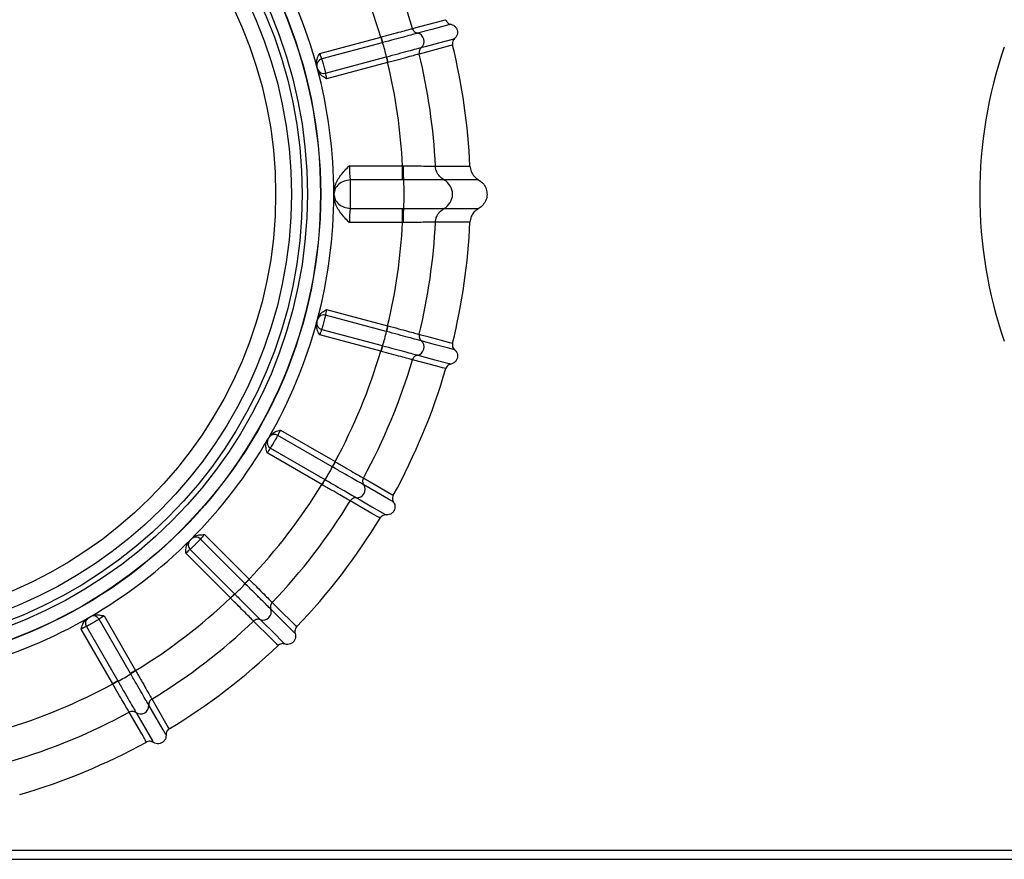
# Model space of a CAD drawing. Extents: x 5 to 297, y -3 to 205.
# Tile 22 of 31: x 98.09 to 102.37, y 177.54 to 181.19. Entities that reach past the tile are written whole.
import ezdxf

# ---------------------------------------------------------------- set-up
doc = ezdxf.new("R2010")
doc.units = 0
doc.layers.get('0').update_dxf_attribs({"linetype": 'CONTINUOUS'})

msp = doc.modelspace()

# ---------------------------------------------------------------- linework, layer by layer
at = {"color": 7, "linetype": 'CONTINUOUS'}
for p, q in [((99.3959, 181.0452), (99.6612, 181.1162)), ((99.6612, 181.1162), (99.6624, 181.1166)), ((99.6612, 181.1162), (99.6678, 181.0915)), ((99.6678, 181.0915), (99.4042, 181.0209)), ((99.6692, 181.0919), (99.6678, 181.0915)), ((99.4207, 180.9591), (99.6843, 181.0297)), ((99.6843, 181.0297), (99.6858, 181.0301)), ((99.6843, 181.0297), (99.691, 181.005)), ((99.3847, 180.9825), (99.3823, 180.9912)), ((99.387, 180.9739), (99.3847, 180.9825)), ((99.691, 181.005), (99.4257, 180.9339)), ((99.5249, 180.5558), (99.7563, 180.5558)), ((99.7563, 180.494), (99.7563, 180.5558)), ((99.7563, 180.5558), (99.7598, 180.5558)), ((99.8993, 180.5541), (99.8993, 180.5541)), ((99.7563, 180.494), (99.5286, 180.494)), ((99.7614, 180.494), (99.7563, 180.494)), ((99.7614, 180.494), (99.7614, 180.494)), ((99.4571, 180.4321), (99.4571, 180.4343)), ((99.4571, 180.4299), (99.4571, 180.4321)), ((99.5286, 180.3703), (99.7563, 180.3703)), ((99.7563, 180.3703), (99.7614, 180.3702)), ((99.7563, 180.3084), (99.7563, 180.3703)), ((99.7614, 180.3702), (99.7614, 180.3702)), ((99.7563, 180.3084), (99.5249, 180.3084)), ((99.7598, 180.3085), (99.7563, 180.3084)), ((99.8993, 180.3101), (99.8993, 180.3101)), ((99.4257, 179.9303), (99.691, 179.8592)), ((99.3823, 179.873), (99.3847, 179.8817)), ((99.3847, 179.8817), (99.387, 179.8904)), ((99.6843, 179.8345), (99.4207, 179.9052)), ((99.4042, 179.8434), (99.6678, 179.7727)), ((99.691, 179.8592), (99.6843, 179.8345)), ((99.6858, 179.8341), (99.6843, 179.8345)), ((99.691, 179.8592), (99.6922, 179.8589)), ((99.6612, 179.748), (99.3959, 179.8191)), ((99.6678, 179.7727), (99.6612, 179.748)), ((99.6678, 179.7727), (99.6692, 179.7723)), ((99.2245, 179.4051), (99.4623, 179.2678)), ((99.1677, 179.361), (99.1722, 179.3688)), ((99.1722, 179.3688), (99.1767, 179.3766)), ((99.4495, 179.2457), (99.2131, 179.3821)), ((99.1811, 179.3267), (99.4175, 179.1903)), ((99.4047, 179.1681), (99.1669, 179.3054)), ((99.4623, 179.2678), (99.4495, 179.2457)), ((99.4623, 179.2678), (99.4634, 179.2672)), ((99.4508, 179.2449), (99.4495, 179.2457)), ((99.4175, 179.1903), (99.4047, 179.1681)), ((99.4175, 179.1903), (99.4188, 179.1895)), ((98.8279, 178.922), (98.8342, 178.9284)), ((98.8342, 178.9284), (98.8406, 178.9347)), ((99.0702, 178.7377), (98.8772, 178.9307)), ((98.8941, 178.9499), (99.0883, 178.7558)), ((98.832, 178.8854), (99.0249, 178.6924)), ((99.0069, 178.6743), (98.8127, 178.8685)), ((99.0883, 178.7558), (99.0702, 178.7377)), ((99.0883, 178.7558), (99.0892, 178.7548)), ((99.0713, 178.7366), (99.0702, 178.7377)), ((99.0249, 178.6924), (99.0069, 178.6743)), ((99.0249, 178.6924), (99.026, 178.6914)), ((98.386, 178.5859), (98.3938, 178.5904)), ((98.3938, 178.5904), (98.4016, 178.5949)), ((98.5724, 178.3451), (98.4359, 178.5815)), ((98.4572, 178.5957), (98.5945, 178.3579)), ((98.4948, 178.3004), (98.3575, 178.5382)), ((98.3805, 178.5495), (98.5169, 178.3132)), ((98.5945, 178.3579), (98.5724, 178.3451)), ((98.5731, 178.3438), (98.5724, 178.3451)), ((98.5945, 178.3579), (98.5952, 178.3568)), ((98.5169, 178.3132), (98.4948, 178.3004)), ((98.5169, 178.3132), (98.5177, 178.3118)), ((106.789, 177.575), (92.5033, 177.575)), ((92.1604, 177.5364), (107.1318, 177.5364))]:
    msp.add_line(p, q, dxfattribs=at)
at = {"color": 7, "linetype": 'CONTINUOUS', "flags": 128}
for points in [[(99.7991, 181.1529), (99.8055, 181.1546), (99.8314, 181.1615), (99.9369, 181.1898), (99.9434, 181.1915), (99.9441, 181.1917)], [(99.9662, 181.1716), (99.9626, 181.1707), (99.959, 181.1697), (99.9554, 181.1687), (99.941, 181.1649), (99.8834, 181.1495), (99.8212, 181.1328)], [(99.8378, 181.0707), (99.8414, 181.0716), (99.8558, 181.0755), (99.9135, 181.0909), (99.9756, 181.1076), (99.9792, 181.1086), (99.9829, 181.1095)], [(99.9738, 181.0811), (99.9673, 181.0794), (99.9665, 181.0792), (99.9601, 181.0774), (99.9342, 181.0705), (99.8287, 181.0422)], [(99.8993, 180.5541), (99.914, 180.5541), (99.973, 180.5541), (100.042, 180.5542), (100.0495, 180.5542)], [(100.0866, 180.4948), (100.0791, 180.4948), (100.0716, 180.4948), (100.0418, 180.4948), (99.9364, 180.4948)], [(99.9364, 180.3694), (99.9438, 180.3694), (99.9737, 180.3694), (100.0791, 180.3695), (100.0866, 180.3695)], [(100.0495, 180.31), (100.042, 180.3101), (100.0273, 180.3101), (99.9683, 180.3101), (99.8993, 180.3101)], [(99.8287, 179.822), (99.8352, 179.8203), (99.861, 179.8133), (99.9665, 179.7851), (99.973, 179.7834), (99.9738, 179.7832)], [(99.9829, 179.7547), (99.9793, 179.7557), (99.9756, 179.7567), (99.972, 179.7576), (99.9576, 179.7615), (99.9, 179.7769), (99.8378, 179.7936)], [(99.9441, 179.6725), (99.9377, 179.6742), (99.9369, 179.6744), (99.9304, 179.6762), (99.9046, 179.6831), (99.7991, 179.7114)], [(99.8212, 179.7314), (99.8248, 179.7305), (99.8392, 179.7266), (99.8968, 179.7112), (99.959, 179.6945), (99.9626, 179.6936), (99.9662, 179.6926)], [(99.5857, 179.1962), (99.5915, 179.1929), (99.6147, 179.1795), (99.7093, 179.1249), (99.7151, 179.1215), (99.7157, 179.1211)], [(99.7172, 179.0913), (99.7139, 179.0932), (99.7107, 179.0951), (99.7074, 179.0969), (99.6945, 179.1044), (99.6429, 179.1342), (99.5871, 179.1664)], [(99.6585, 179.0219), (99.6527, 179.0253), (99.652, 179.0257), (99.6462, 179.029), (99.623, 179.0424), (99.5284, 179.097)], [(99.555, 179.1107), (99.5582, 179.1088), (99.5711, 179.1014), (99.6228, 179.0715), (99.6785, 179.0394), (99.6818, 179.0375), (99.685, 179.0356)], [(99.2888, 178.5193), (99.2862, 178.5219), (99.2835, 178.5246), (99.2809, 178.5272), (99.2703, 178.5378), (99.2282, 178.58), (99.1826, 178.6255)], [(99.189, 178.6546), (99.1937, 178.6499), (99.2126, 178.631), (99.2899, 178.5538), (99.2946, 178.549), (99.2952, 178.5485)], [(99.2142, 178.4675), (99.2094, 178.4722), (99.2089, 178.4728), (99.2041, 178.4775), (99.1852, 178.4964), (99.108, 178.5737)], [(99.1372, 178.58), (99.1398, 178.5773), (99.1503, 178.5668), (99.1925, 178.5246), (99.238, 178.4791), (99.2407, 178.4765), (99.2433, 178.4738)], [(98.727, 178.0776), (98.7251, 178.0808), (98.7233, 178.0841), (98.7214, 178.0873), (98.7139, 178.1002), (98.6841, 178.1519), (98.6519, 178.2077)], [(98.6656, 178.2342), (98.6689, 178.2284), (98.6823, 178.2052), (98.7369, 178.1106), (98.7403, 178.1048), (98.7407, 178.1042)], [(98.6415, 178.0469), (98.6381, 178.0527), (98.6377, 178.0534), (98.6344, 178.0592), (98.621, 178.0824), (98.5664, 178.1769)], [(98.5962, 178.1755), (98.5981, 178.1723), (98.6056, 178.1593), (98.6354, 178.1077), (98.6676, 178.0519), (98.6694, 178.0487), (98.6713, 178.0455)]]:
    msp.add_lwpolyline(points, dxfattribs=at)
at = {"color": 7, "linetype": 'CONTINUOUS'}
for radius in [2.0695, 2.0684, 2.0113, 1.9887, 1.9419, 1.8734]:
    msp.add_circle((97.3305, 180.4321), radius, dxfattribs=at)
for centre, radius, start, end in [((97.3305, 180.4321), 2.5716, 16.2758, 28.7242), ((97.3305, 180.4321), 2.429, 16.3583, 28.6417), ((97.3305, 180.4321), 2.1266, 15, 30), ((101.298, 181.555), 1.6933, 195.0074, 195.8731), ((99.8145, 181.0977), 0.0357, 310.7568, 79.2432), ((99.2349, 180.9424), 0.4594, 11.0066, 18.9934), ((97.3305, 180.4321), 2.7218, 2.5706, 13.7942), ((104.2318, 180.4321), 1.9643, 160.9887, 199.0113), ((101.8795, 181.5866), 2.2631, 194.2359, 194.8836), ((97.3305, 180.4321), 2.5716, 2.7188, 13.7242), ((99.4107, 180.9937), 0.0279, 103.601, 190.1662), ((97.3305, 180.4321), 2.1266, 0.0595, 15), ((97.3305, 180.4321), 2.429, 2.9189, 13.6417), ((99.4128, 180.9859), 0.0279, 199.8338, 286.399), ((98.7997, 180.4321), 0.9636, 356.3188, 3.6812), ((99.9021, 180.4321), 0.0714, 298.6385, 61.3615), ((97.3305, 180.4321), 2.1266, 345, 359.9405), ((97.3305, 180.4321), 2.429, 346.3583, 357.0811), ((97.3305, 180.4321), 2.5716, 346.2758, 357.2812), ((97.3305, 180.4321), 2.7218, 346.2058, 357.4294), ((97.3305, 180.4321), 2.1266, 330, 345), ((99.4107, 179.8705), 0.0279, 169.8338, 256.399), ((99.4128, 179.8784), 0.0279, 73.601, 160.1662), ((99.2349, 179.9218), 0.4594, 341.0066, 348.9934), ((101.3279, 179.4209), 1.6933, 165.0074, 165.8731), ((99.8145, 179.7665), 0.0357, 280.7568, 49.2432), ((97.3305, 180.4321), 2.429, 331.3583, 343.6417), ((101.8473, 179.1575), 2.2631, 164.2359, 164.8836), ((97.3305, 180.4321), 2.5716, 331.2758, 343.7242), ((97.3305, 180.4321), 2.7218, 331.2058, 343.7942), ((97.3305, 180.4321), 2.1266, 315, 330), ((99.1945, 179.3513), 0.0279, 154.8338, 241.399), ((99.1986, 179.3583), 0.0279, 58.601, 145.1662), ((100.9299, 178.4207), 1.6933, 150.0074, 150.8731), ((99.0379, 179.4463), 0.4594, 326.0066, 333.9934), ((101.3635, 178.0319), 2.2631, 149.2359, 149.8836), ((97.3305, 180.4321), 2.429, 316.3583, 328.6417), ((99.5576, 179.1463), 0.0357, 265.7568, 34.2432), ((97.3305, 180.4321), 2.5716, 316.2758, 328.7242), ((97.3305, 180.4321), 2.7218, 316.2058, 328.7942), ((97.3305, 180.4321), 2.1266, 300, 315), ((98.8512, 178.9057), 0.0279, 139.8338, 226.399), ((98.857, 178.9114), 0.0279, 43.601, 130.1662), ((100.2867, 177.5577), 1.6933, 135.0074, 135.8731), ((98.7246, 179.038), 0.4594, 311.0066, 318.9934), ((97.3305, 180.4321), 2.429, 301.3583, 313.6417), ((100.6048, 177.0699), 2.2631, 134.2359, 134.8836), ((99.1489, 178.6137), 0.0357, 250.7568, 19.2432), ((97.3305, 180.4321), 2.1266, 285, 300), ((98.4043, 178.5641), 0.0279, 124.8338, 211.399), ((98.4114, 178.5681), 0.0279, 28.601, 115.1662), ((97.3305, 180.4321), 2.5716, 301.2758, 313.7242), ((97.3305, 180.4321), 2.7218, 301.2058, 313.7942), ((98.3163, 178.7247), 0.4594, 296.0066, 303.9934), ((99.442, 176.8905), 1.6933, 120.0074, 120.8731), ((97.3305, 180.4321), 2.429, 286.3583, 298.6417), ((99.623, 176.337), 2.2631, 119.2359, 119.8836), ((98.6163, 178.205), 0.0357, 235.7568, 4.2432), ((97.3305, 180.4321), 2.5716, 286.2758, 298.7242), ((97.3305, 180.4321), 2.7218, 286.2058, 298.7942)]:
    msp.add_arc(centre, radius, start, end, dxfattribs=at)
for centre, major_axis, ratio, start_param, end_param in [((99.3988, 181.0459), (-0.0074, 0.0276), 0.104816, 1.570796, 2.680357), ((99.3713, 181.0386), (-0.0148, 0.0552), 0.052408, 2.587505, 2.680357), ((99.4011, 180.9273), (-0.0148, 0.0552), 0.052408, 0.461235, 0.554088), ((99.4286, 180.9347), (-0.0074, 0.0276), 0.104816, 0.461235, 1.570796), ((99.5324, 180.5558), (0, 0.0714), 0.104816, 1.570796, 2.617301), ((99.4611, 180.5558), (0, 0.1429), 0.052408, 2.587505, 2.617598), ((99.4611, 180.3084), (0, 0.1429), 0.052408, 0.523995, 0.554088), ((99.5324, 180.3084), (0, 0.0714), 0.104816, 0.524292, 1.570796), ((99.4286, 179.9295), (0.0074, 0.0276), 0.104816, 1.570796, 2.680357), ((99.3713, 179.8257), (0.0148, 0.0552), 0.052408, 0.461235, 0.554088), ((99.4011, 179.9369), (0.0148, 0.0552), 0.052408, 2.587505, 2.680357), ((99.3988, 179.8183), (0.0074, 0.0276), 0.104816, 0.461235, 1.570796), ((99.2271, 179.4036), (0.0143, 0.0247), 0.104816, 1.570796, 2.680357), ((99.1448, 179.3182), (0.0286, 0.0495), 0.052408, 0.461235, 0.554088), ((99.2024, 179.4179), (0.0286, 0.0495), 0.052408, 2.587505, 2.680357), ((99.1695, 179.3039), (0.0143, 0.0247), 0.104816, 0.461235, 1.570796), ((98.7946, 178.8866), (0.0404, 0.0404), 0.052408, 0.461235, 0.554088), ((98.8761, 178.968), (0.0404, 0.0404), 0.052408, 2.587505, 2.680357), ((98.8962, 178.9478), (0.0202, 0.0202), 0.104816, 1.570796, 2.680357), ((98.8148, 178.8664), (0.0202, 0.0202), 0.104816, 0.461235, 1.570796), ((98.3447, 178.5603), (0.0495, 0.0286), 0.052408, 0.461235, 0.554088), ((98.4445, 178.6178), (0.0495, 0.0286), 0.052408, 2.587505, 2.680357), ((98.4587, 178.5931), (0.0247, 0.0143), 0.104816, 1.570796, 2.680357), ((98.359, 178.5356), (0.0247, 0.0143), 0.104816, 0.461235, 1.570796)]:
    msp.add_ellipse(centre, major_axis=major_axis, ratio=ratio, start_param=start_param, end_param=end_param, dxfattribs=at)
for points, knots in [([(99.6624, 181.1166), (99.6779, 181.1207), (99.709, 181.1289), (99.7501, 181.1399), (99.7811, 181.1481), (99.7961, 181.152), (99.7983, 181.1527), (99.7991, 181.1529)], [0, 0, 0, 0, 0.2235379, 0.4470656, 0.6705511, 0.8939826, 1, 1, 1, 1]), ([(99.7991, 181.1529), (99.8, 181.1504), (99.8019, 181.1455), (99.8071, 181.1395), (99.8136, 181.1349), (99.8187, 181.1335), (99.8212, 181.1328)], [0, 0, 0, 0, 0.25, 0.5, 0.75, 1, 1, 1, 1]), ([(99.9441, 181.1917), (99.9453, 181.1887), (99.9477, 181.1827), (99.9548, 181.1759), (99.9615, 181.1727), (99.9654, 181.1718), (99.9662, 181.1716)], [0, 0, 0, 0, 0.306402, 0.612797, 0.919391, 1, 1, 1, 1]), ([(99.9662, 181.1716), (99.9701, 181.1705), (99.9778, 181.1682), (99.9872, 181.1602), (99.9935, 181.1498), (99.9959, 181.1378), (99.9942, 181.1257), (99.9894, 181.116), (99.9847, 181.1113), (99.9829, 181.1095)], [0, 0, 0, 0, 0.150484, 0.300967, 0.451451, 0.601935, 0.752418, 0.902902, 1, 1, 1, 1]), ([(99.8212, 181.1328), (99.8204, 181.1326), (99.8179, 181.1319), (99.8011, 181.1274), (99.7667, 181.1181), (99.7209, 181.1058), (99.6865, 181.0965), (99.6692, 181.0919)], [0, 0, 0, 0, 0.109217, 0.331971, 0.554716, 0.77741, 1, 1, 1, 1]), ([(99.9829, 181.1095), (99.9806, 181.1072), (99.9762, 181.1025), (99.9729, 181.0932), (99.9727, 181.0858), (99.9736, 181.0819), (99.9738, 181.0811)], [0, 0, 0, 0, 0.307008, 0.614028, 0.920748, 1, 1, 1, 1]), ([(99.6858, 181.0301), (99.703, 181.0347), (99.7375, 181.0439), (99.7833, 181.0561), (99.8178, 181.0653), (99.8345, 181.0698), (99.837, 181.0704), (99.8378, 181.0707)], [0, 0, 0, 0, 0.22259, 0.445284, 0.668029, 0.890783, 1, 1, 1, 1]), ([(99.8378, 181.0707), (99.836, 181.0688), (99.8323, 181.0651), (99.829, 181.0578), (99.8275, 181.05), (99.8283, 181.0448), (99.8287, 181.0422)], [0, 0, 0, 0, 0.25, 0.5, 0.75, 1, 1, 1, 1]), ([(99.3823, 180.9912), (99.3816, 180.996), (99.3798, 181.0075), (99.3854, 181.0262), (99.3921, 181.0386), (99.3959, 181.045), (99.3959, 181.0452)], [0, 0, 0, 0, 0.254237, 0.606912, 0.992914, 1, 1, 1, 1]), ([(99.8287, 181.0422), (99.828, 181.042), (99.8257, 181.0414), (99.8108, 181.0374), (99.7798, 181.029), (99.7387, 181.0179), (99.7077, 181.0095), (99.6922, 181.0053)], [0, 0, 0, 0, 0.106017, 0.329449, 0.552934, 0.776462, 1, 1, 1, 1]), ([(99.3865, 180.9764), (99.3865, 180.9766), (99.3864, 180.9773), (99.3861, 180.9788), (99.3855, 180.981), (99.3849, 180.9834), (99.3843, 180.9856), (99.3837, 180.9876), (99.3834, 180.9884), (99.3832, 180.9888)], [0, 0, 0, 0, 0.088013, 0.240341, 0.393027, 0.545536, 0.697414, 0.848695, 1, 1, 1, 1]), ([(99.4042, 181.0209), (99.4048, 181.0188), (99.4059, 181.0147), (99.4086, 181.0048), (99.4117, 180.9936), (99.4149, 180.9818), (99.4177, 180.9709), (99.4197, 180.9633), (99.4204, 180.9602), (99.4207, 180.9591)], [0, 0, 0, 0, 0.152063, 0.303355, 0.454679, 0.606485, 0.758807, 0.911455, 1, 1, 1, 1]), ([(99.6922, 181.0053), (99.6922, 181.0053), (99.6918, 181.0052), (99.6914, 181.0051), (99.691, 181.005)], [0, 0, 0, 0, 0.04216, 1, 1, 1, 1]), ([(99.4257, 180.9339), (99.4256, 180.934), (99.4192, 180.9377), (99.4071, 180.9451), (99.393, 180.9585), (99.3887, 180.9693), (99.387, 180.9739)], [0, 0, 0, 0, 0.007086, 0.393088, 0.745763, 1, 1, 1, 1]), ([(99.4571, 180.4343), (99.4585, 180.4464), (99.4616, 180.4754), (99.4871, 180.5169), (99.5115, 180.5424), (99.5247, 180.5557), (99.5249, 180.5558)], [0, 0, 0, 0, 0.254238, 0.606915, 0.995519, 1, 1, 1, 1]), ([(99.7614, 180.494), (99.7611, 180.4987), (99.7607, 180.5081), (99.7602, 180.5281), (99.7599, 180.5446), (99.7598, 180.5534), (99.7598, 180.5558)], [0, 0, 0, 0, 0.322284, 0.644569, 0.904577, 1, 1, 1, 1]), ([(99.7598, 180.5558), (99.7754, 180.5556), (99.807, 180.5552), (99.8492, 180.5547), (99.881, 180.5543), (99.8962, 180.5541), (99.8985, 180.5541), (99.8993, 180.5541)], [0, 0, 0, 0, 0.219113, 0.445885, 0.671373, 0.896692, 1, 1, 1, 1]), ([(99.9364, 180.4948), (99.9358, 180.4951), (99.9322, 180.4971), (99.9222, 180.504), (99.909, 180.5188), (99.9015, 180.5368), (99.8996, 180.5486), (99.8993, 180.5527), (99.8993, 180.5538), (99.8993, 180.554), (99.8993, 180.5541), (99.8993, 180.5541), (99.8993, 180.5541)], [0, 0, 0, 0, 0.027325, 0.169182, 0.498437, 0.827676, 0.956959, 0.989223, 0.997297, 0.999324, 0.999835, 1, 1, 1, 1]), ([(100.0495, 180.5542), (100.0507, 180.5462), (100.053, 180.5303), (100.0662, 180.5089), (100.0797, 180.4995), (100.0866, 180.4948)], [0, 0, 0, 0, 0.328963, 0.657917, 1, 1, 1, 1]), ([(99.5286, 180.494), (99.5194, 180.4929), (99.5011, 180.4907), (99.4777, 180.4763), (99.4611, 180.456), (99.4586, 180.4401), (99.4573, 180.4321)], [0, 0, 0, 0, 0.249998, 0.499998, 0.749998, 1, 1, 1, 1]), ([(99.5286, 180.494), (99.5286, 180.4901), (99.5286, 180.4827), (99.5287, 180.4668), (99.5286, 180.4497), (99.5286, 180.4321), (99.5286, 180.4145), (99.5287, 180.3975), (99.5286, 180.3816), (99.5286, 180.3741), (99.5286, 180.3703)], [0, 0, 0, 0, 0.13451, 0.262694, 0.384533, 0.5, 0.615468, 0.737307, 0.865491, 1, 1, 1, 1]), ([(99.9364, 180.4948), (99.9355, 180.4948), (99.9327, 180.4948), (99.9133, 180.4947), (99.8732, 180.4945), (99.8203, 180.4943), (99.7808, 180.4941), (99.7614, 180.494)], [0, 0, 0, 0, 0.110033, 0.334338, 0.55853, 0.783589, 1, 1, 1, 1]), ([(100.0866, 180.4948), (100.0933, 180.4902), (100.1066, 180.4811), (100.1194, 180.46), (100.125, 180.4363), (100.1222, 180.412), (100.1116, 180.39), (100.0982, 180.3764), (100.0889, 180.3709), (100.0866, 180.3695)], [0, 0, 0, 0, 0.157665, 0.315329, 0.472994, 0.630659, 0.788323, 0.945988, 1, 1, 1, 1]), ([(99.5249, 180.3084), (99.5247, 180.3086), (99.5115, 180.3218), (99.4871, 180.3473), (99.4616, 180.3889), (99.4585, 180.4178), (99.4571, 180.4299)], [0, 0, 0, 0, 0.004481, 0.393085, 0.745762, 1, 1, 1, 1]), ([(99.4573, 180.4321), (99.4586, 180.4241), (99.4611, 180.4082), (99.4777, 180.388), (99.5011, 180.3736), (99.5194, 180.3714), (99.5286, 180.3703)], [0, 0, 0, 0, 0.250002, 0.500002, 0.750002, 1, 1, 1, 1]), ([(99.7598, 180.3085), (99.7598, 180.3109), (99.7599, 180.3197), (99.7602, 180.3362), (99.7607, 180.3562), (99.7611, 180.3655), (99.7614, 180.3702)], [0, 0, 0, 0, 0.095423, 0.355431, 0.677716, 1, 1, 1, 1]), ([(99.7614, 180.3702), (99.7702, 180.3702), (99.7991, 180.3701), (99.8465, 180.3698), (99.894, 180.3696), (99.9277, 180.3695), (99.9335, 180.3694), (99.9364, 180.3694)], [0, 0, 0, 0, 0.099328, 0.323224, 0.548481, 0.772602, 1, 1, 1, 1]), ([(99.8993, 180.3101), (99.8993, 180.3101), (99.8993, 180.3102), (99.8993, 180.3102), (99.8993, 180.3102), (99.8993, 180.3103), (99.8993, 180.3104), (99.8993, 180.3106), (99.8993, 180.3109), (99.8993, 180.3115), (99.8994, 180.3124), (99.8995, 180.314), (99.8998, 180.3166), (99.9005, 180.3206), (99.9019, 180.3268), (99.9062, 180.3391), (99.9164, 180.3558), (99.9297, 180.3649), (99.9364, 180.3694)], [0, 0, 0, 0, 0.000176, 0.000444, 0.000911, 0.001725, 0.003132, 0.005554, 0.009696, 0.01675, 0.028696, 0.048755, 0.081886, 0.135233, 0.218259, 0.341885, 0.670939, 1, 1, 1, 1]), ([(100.0866, 180.3695), (100.08, 180.3649), (100.0667, 180.3558), (100.0532, 180.3345), (100.0508, 180.3183), (100.0495, 180.31)], [0, 0, 0, 0, 0.329538, 0.65909, 1, 1, 1, 1]), ([(99.8993, 180.3101), (99.8969, 180.3101), (99.8922, 180.3101), (99.8657, 180.3098), (99.8279, 180.3093), (99.7901, 180.3089), (99.767, 180.3086), (99.7598, 180.3085)], [0, 0, 0, 0, 0.221241, 0.446484, 0.673228, 0.899052, 1, 1, 1, 1]), ([(99.387, 179.8904), (99.3887, 179.8949), (99.393, 179.9058), (99.4071, 179.9192), (99.4192, 179.9265), (99.4256, 179.9302), (99.4257, 179.9303)], [0, 0, 0, 0, 0.254237, 0.606912, 0.992914, 1, 1, 1, 1]), ([(99.3959, 179.8191), (99.3959, 179.8192), (99.3921, 179.8257), (99.3854, 179.8381), (99.3798, 179.8567), (99.3816, 179.8682), (99.3823, 179.873)], [0, 0, 0, 0, 0.007086, 0.393088, 0.745763, 1, 1, 1, 1]), ([(99.3832, 179.8755), (99.3833, 179.8757), (99.3835, 179.8763), (99.384, 179.8778), (99.3846, 179.8799), (99.3853, 179.8823), (99.3859, 179.8846), (99.3863, 179.8866), (99.3865, 179.8874), (99.3865, 179.8878)], [0, 0, 0, 0, 0.088013, 0.240341, 0.393027, 0.545536, 0.697414, 0.848695, 1, 1, 1, 1]), ([(99.4207, 179.9052), (99.4202, 179.9031), (99.4192, 179.8989), (99.4166, 179.889), (99.4136, 179.8777), (99.4104, 179.8659), (99.4075, 179.8551), (99.4054, 179.8475), (99.4045, 179.8445), (99.4042, 179.8434)], [0, 0, 0, 0, 0.152063, 0.303355, 0.454679, 0.606485, 0.758807, 0.911455, 1, 1, 1, 1]), ([(99.8378, 179.7936), (99.837, 179.7938), (99.8345, 179.7945), (99.8178, 179.7989), (99.7833, 179.8081), (99.7375, 179.8203), (99.703, 179.8295), (99.6858, 179.8341)], [0, 0, 0, 0, 0.109217, 0.331971, 0.554716, 0.77741, 1, 1, 1, 1]), ([(99.6922, 179.8589), (99.7077, 179.8547), (99.7387, 179.8463), (99.7798, 179.8352), (99.8108, 179.8269), (99.8257, 179.8228), (99.828, 179.8222), (99.8287, 179.822)], [0, 0, 0, 0, 0.223538, 0.447066, 0.670551, 0.893983, 1, 1, 1, 1]), ([(99.8287, 179.822), (99.8283, 179.8194), (99.8275, 179.8142), (99.829, 179.8064), (99.8323, 179.7992), (99.836, 179.7955), (99.8378, 179.7936)], [0, 0, 0, 0, 0.25, 0.5, 0.75, 1, 1, 1, 1]), ([(99.9738, 179.7832), (99.9733, 179.78), (99.9724, 179.7736), (99.9751, 179.7641), (99.9793, 179.758), (99.9822, 179.7553), (99.9829, 179.7547)], [0, 0, 0, 0, 0.306402, 0.612797, 0.919391, 1, 1, 1, 1]), ([(99.6624, 179.7477), (99.6624, 179.7477), (99.662, 179.7478), (99.6616, 179.7479), (99.6612, 179.748)], [0, 0, 0, 0, 0.04216, 1, 1, 1, 1]), ([(99.7991, 179.7114), (99.7983, 179.7116), (99.7961, 179.7122), (99.7811, 179.7162), (99.7501, 179.7244), (99.709, 179.7353), (99.6779, 179.7436), (99.6624, 179.7477)], [0, 0, 0, 0, 0.106017, 0.329449, 0.552934, 0.776462, 1, 1, 1, 1]), ([(99.6692, 179.7723), (99.6865, 179.7677), (99.7209, 179.7584), (99.7667, 179.7461), (99.8011, 179.7368), (99.8179, 179.7323), (99.8204, 179.7317), (99.8212, 179.7314)], [0, 0, 0, 0, 0.2225903, 0.445284, 0.6680289, 0.8907827, 1, 1, 1, 1]), ([(99.9829, 179.7547), (99.9856, 179.7518), (99.9912, 179.7459), (99.9953, 179.7343), (99.9955, 179.7221), (99.9916, 179.7105), (99.9841, 179.7009), (99.9751, 179.6949), (99.9687, 179.6932), (99.9662, 179.6926)], [0, 0, 0, 0, 0.150484, 0.300967, 0.451451, 0.601935, 0.752418, 0.902902, 1, 1, 1, 1]), ([(99.8212, 179.7314), (99.8187, 179.7307), (99.8136, 179.7294), (99.8071, 179.7248), (99.8019, 179.7187), (99.8, 179.7138), (99.7991, 179.7114)], [0, 0, 0, 0, 0.25, 0.5, 0.75, 1, 1, 1, 1]), ([(99.9662, 179.6926), (99.9631, 179.6917), (99.9569, 179.6899), (99.9495, 179.6834), (99.9456, 179.6771), (99.9444, 179.6733), (99.9441, 179.6725)], [0, 0, 0, 0, 0.307008, 0.614028, 0.920748, 1, 1, 1, 1]), ([(99.1767, 179.3766), (99.1796, 179.3805), (99.1865, 179.3899), (99.2036, 179.3992), (99.2171, 179.4032), (99.2243, 179.4051), (99.2245, 179.4051)], [0, 0, 0, 0, 0.2542375, 0.6069125, 0.9929143, 1, 1, 1, 1]), ([(99.1669, 179.3054), (99.1669, 179.3055), (99.1649, 179.3127), (99.1616, 179.3265), (99.1611, 179.3459), (99.1658, 179.3566), (99.1677, 179.361)], [0, 0, 0, 0, 0.007086, 0.393088, 0.745763, 1, 1, 1, 1]), ([(99.1692, 179.3631), (99.1693, 179.3633), (99.1697, 179.3639), (99.1706, 179.3652), (99.1717, 179.3671), (99.173, 179.3692), (99.1741, 179.3713), (99.1751, 179.3731), (99.1754, 179.3739), (99.1756, 179.3742)], [0, 0, 0, 0, 0.088013, 0.240341, 0.393027, 0.545536, 0.697414, 0.848695, 1, 1, 1, 1]), ([(99.2131, 179.3821), (99.2121, 179.3803), (99.21, 179.3765), (99.2049, 179.3676), (99.1991, 179.3575), (99.193, 179.3469), (99.1874, 179.3372), (99.1834, 179.3304), (99.1817, 179.3277), (99.1811, 179.3267)], [0, 0, 0, 0, 0.152063, 0.303355, 0.454679, 0.606485, 0.758807, 0.911455, 1, 1, 1, 1]), ([(99.4634, 179.2672), (99.4773, 179.2591), (99.5051, 179.243), (99.5419, 179.2216), (99.5696, 179.2055), (99.583, 179.1978), (99.585, 179.1966), (99.5857, 179.1962)], [0, 0, 0, 0, 0.2235379, 0.4470656, 0.6705511, 0.8939826, 1, 1, 1, 1]), ([(99.5871, 179.1664), (99.5864, 179.1668), (99.5842, 179.1681), (99.5691, 179.1768), (99.5382, 179.1946), (99.4972, 179.2182), (99.4662, 179.236), (99.4508, 179.2449)], [0, 0, 0, 0, 0.109217, 0.331971, 0.554716, 0.77741, 1, 1, 1, 1]), ([(99.4188, 179.1895), (99.4342, 179.1806), (99.4651, 179.1627), (99.5061, 179.1389), (99.537, 179.1211), (99.552, 179.1124), (99.5542, 179.1111), (99.555, 179.1107)], [0, 0, 0, 0, 0.22259, 0.445284, 0.668029, 0.890783, 1, 1, 1, 1]), ([(99.5857, 179.1962), (99.5846, 179.1938), (99.5825, 179.189), (99.5819, 179.1811), (99.5832, 179.1732), (99.5858, 179.1687), (99.5871, 179.1664)], [0, 0, 0, 0, 0.25, 0.5, 0.75, 1, 1, 1, 1]), ([(99.4058, 179.1675), (99.4058, 179.1675), (99.4054, 179.1677), (99.405, 179.1679), (99.4047, 179.1681)], [0, 0, 0, 0, 0.04216, 1, 1, 1, 1]), ([(99.5284, 179.097), (99.5278, 179.0974), (99.5257, 179.0986), (99.5123, 179.1063), (99.4845, 179.1223), (99.4476, 179.1435), (99.4197, 179.1595), (99.4058, 179.1675)], [0, 0, 0, 0, 0.106017, 0.329449, 0.552934, 0.776462, 1, 1, 1, 1]), ([(99.555, 179.1107), (99.5523, 179.1107), (99.5471, 179.1106), (99.5396, 179.1079), (99.533, 179.1034), (99.53, 179.0992), (99.5284, 179.097)], [0, 0, 0, 0, 0.25, 0.5, 0.75, 1, 1, 1, 1]), ([(99.7157, 179.1211), (99.7145, 179.1182), (99.7119, 179.1122), (99.7121, 179.1024), (99.7145, 179.0954), (99.7167, 179.092), (99.7172, 179.0913)], [0, 0, 0, 0, 0.306402, 0.612797, 0.919391, 1, 1, 1, 1]), ([(99.7172, 179.0913), (99.7191, 179.0878), (99.723, 179.0807), (99.7239, 179.0684), (99.7209, 179.0566), (99.7142, 179.0463), (99.7045, 179.039), (99.6942, 179.0355), (99.6876, 179.0356), (99.685, 179.0356)], [0, 0, 0, 0, 0.150484, 0.300967, 0.451451, 0.601935, 0.752418, 0.902902, 1, 1, 1, 1]), ([(99.685, 179.0356), (99.6818, 179.0355), (99.6753, 179.0354), (99.6664, 179.0311), (99.6611, 179.026), (99.6589, 179.0226), (99.6585, 179.0219)], [0, 0, 0, 0, 0.307008, 0.614028, 0.920748, 1, 1, 1, 1]), ([(98.8299, 178.9237), (98.8301, 178.9238), (98.8306, 178.9242), (98.8317, 178.9253), (98.8333, 178.9268), (98.8351, 178.9286), (98.8367, 178.9303), (98.8381, 178.9318), (98.8387, 178.9324), (98.8389, 178.9327)], [0, 0, 0, 0, 0.088013, 0.240341, 0.393027, 0.545536, 0.697414, 0.848695, 1, 1, 1, 1]), ([(98.8772, 178.9307), (98.8757, 178.9291), (98.8727, 178.926), (98.8656, 178.9187), (98.8573, 178.9105), (98.8487, 178.9018), (98.8407, 178.8939), (98.8351, 178.8884), (98.8328, 178.8862), (98.832, 178.8854)], [0, 0, 0, 0, 0.152063, 0.303355, 0.454679, 0.606485, 0.758807, 0.911455, 1, 1, 1, 1]), ([(98.8406, 178.9347), (98.8444, 178.9378), (98.8535, 178.9451), (98.8724, 178.9496), (98.8865, 178.9499), (98.894, 178.9499), (98.8941, 178.9499)], [0, 0, 0, 0, 0.2542375, 0.6069125, 0.9929143, 1, 1, 1, 1]), ([(98.8127, 178.8685), (98.8127, 178.8686), (98.8127, 178.8761), (98.813, 178.8902), (98.8176, 178.9091), (98.8248, 178.9182), (98.8279, 178.922)], [0, 0, 0, 0, 0.007086, 0.393088, 0.745763, 1, 1, 1, 1]), ([(99.0892, 178.7548), (99.1005, 178.7435), (99.1232, 178.7207), (99.1532, 178.6905), (99.1758, 178.6678), (99.1868, 178.6569), (99.1884, 178.6552), (99.189, 178.6546)], [0, 0, 0, 0, 0.223538, 0.447066, 0.670551, 0.893983, 1, 1, 1, 1]), ([(99.1826, 178.6255), (99.1821, 178.6261), (99.1802, 178.6279), (99.1679, 178.6401), (99.1427, 178.6653), (99.1092, 178.6988), (99.0839, 178.724), (99.0713, 178.7366)], [0, 0, 0, 0, 0.109217, 0.331971, 0.554716, 0.77741, 1, 1, 1, 1]), ([(99.0078, 178.6734), (99.0078, 178.6734), (99.0075, 178.6737), (99.0072, 178.674), (99.0069, 178.6743)], [0, 0, 0, 0, 0.04216, 1, 1, 1, 1]), ([(99.108, 178.5737), (99.1075, 178.5742), (99.1058, 178.5759), (99.0948, 178.5868), (99.0721, 178.6094), (99.0419, 178.6394), (99.0192, 178.6621), (99.0078, 178.6734)], [0, 0, 0, 0, 0.106017, 0.329449, 0.552934, 0.776462, 1, 1, 1, 1]), ([(99.026, 178.6914), (99.0386, 178.6787), (99.0638, 178.6535), (99.0973, 178.6199), (99.1225, 178.5947), (99.1347, 178.5824), (99.1366, 178.5806), (99.1372, 178.58)], [0, 0, 0, 0, 0.22259, 0.445284, 0.668029, 0.890783, 1, 1, 1, 1]), ([(99.189, 178.6546), (99.1873, 178.6526), (99.184, 178.6485), (99.1814, 178.641), (99.1807, 178.6331), (99.182, 178.628), (99.1826, 178.6255)], [0, 0, 0, 0, 0.25, 0.5, 0.75, 1, 1, 1, 1]), ([(98.3575, 178.5382), (98.3575, 178.5383), (98.3595, 178.5455), (98.3634, 178.5591), (98.3727, 178.5762), (98.3821, 178.583), (98.386, 178.5859)], [0, 0, 0, 0, 0.007086, 0.393088, 0.745763, 1, 1, 1, 1]), ([(98.4359, 178.5815), (98.4341, 178.5804), (98.4304, 178.5782), (98.4216, 178.573), (98.4115, 178.5671), (98.4009, 178.561), (98.3912, 178.5555), (98.3843, 178.5516), (98.3815, 178.5501), (98.3805, 178.5495)], [0, 0, 0, 0, 0.152063, 0.303355, 0.454679, 0.606485, 0.758807, 0.911455, 1, 1, 1, 1]), ([(98.3884, 178.587), (98.3886, 178.5871), (98.3892, 178.5874), (98.3906, 178.5881), (98.3925, 178.5892), (98.3947, 178.5904), (98.3967, 178.5916), (98.3984, 178.5927), (98.3991, 178.5932), (98.3995, 178.5934)], [0, 0, 0, 0, 0.088013, 0.240341, 0.393027, 0.545536, 0.697414, 0.848695, 1, 1, 1, 1]), ([(98.4016, 178.5949), (98.4061, 178.5969), (98.4167, 178.6016), (98.4362, 178.601), (98.4499, 178.5977), (98.4571, 178.5958), (98.4572, 178.5957)], [0, 0, 0, 0, 0.2542375, 0.6069125, 0.9929143, 1, 1, 1, 1]), ([(99.1372, 178.58), (99.1346, 178.5806), (99.1295, 178.582), (99.1216, 178.5812), (99.1141, 178.5786), (99.11, 178.5753), (99.108, 178.5737)], [0, 0, 0, 0, 0.25, 0.5, 0.75, 1, 1, 1, 1]), ([(99.2952, 178.5485), (99.2932, 178.5459), (99.2892, 178.5409), (99.2868, 178.5313), (99.2873, 178.5239), (99.2886, 178.5201), (99.2888, 178.5193)], [0, 0, 0, 0, 0.306402, 0.612797, 0.919391, 1, 1, 1, 1]), ([(99.2888, 178.5193), (99.2898, 178.5154), (99.2917, 178.5075), (99.2894, 178.4954), (99.2835, 178.4847), (99.2743, 178.4766), (99.263, 178.472), (99.2522, 178.4714), (99.2458, 178.4731), (99.2433, 178.4738)], [0, 0, 0, 0, 0.1504837, 0.3009673, 0.451451, 0.6019347, 0.7524184, 0.902902, 1, 1, 1, 1]), ([(99.2433, 178.4738), (99.2402, 178.4746), (99.2339, 178.4761), (99.2242, 178.4742), (99.2178, 178.4707), (99.2148, 178.468), (99.2142, 178.4675)], [0, 0, 0, 0, 0.307008, 0.614028, 0.920748, 1, 1, 1, 1]), ([(98.6519, 178.2077), (98.6515, 178.2084), (98.6502, 178.2106), (98.6415, 178.2256), (98.6237, 178.2565), (98.5999, 178.2975), (98.5821, 178.3284), (98.5731, 178.3438)], [0, 0, 0, 0, 0.109217, 0.331971, 0.554716, 0.77741, 1, 1, 1, 1]), ([(98.5952, 178.3568), (98.6032, 178.3429), (98.6192, 178.315), (98.6404, 178.2781), (98.6563, 178.2503), (98.664, 178.2369), (98.6652, 178.2349), (98.6656, 178.2342)], [0, 0, 0, 0, 0.223538, 0.447066, 0.670551, 0.893983, 1, 1, 1, 1]), ([(98.4955, 178.2992), (98.4954, 178.2992), (98.4952, 178.2996), (98.495, 178.3), (98.4948, 178.3004)], [0, 0, 0, 0, 0.04216, 1, 1, 1, 1]), ([(98.5664, 178.1769), (98.566, 178.1776), (98.5648, 178.1796), (98.5571, 178.193), (98.541, 178.2207), (98.5196, 178.2576), (98.5035, 178.2853), (98.4955, 178.2992)], [0, 0, 0, 0, 0.106017, 0.329449, 0.552934, 0.776462, 1, 1, 1, 1]), ([(98.5177, 178.3118), (98.5266, 178.2964), (98.5444, 178.2654), (98.5681, 178.2244), (98.5859, 178.1935), (98.5945, 178.1784), (98.5958, 178.1762), (98.5962, 178.1755)], [0, 0, 0, 0, 0.22259, 0.445284, 0.668029, 0.890783, 1, 1, 1, 1]), ([(98.6656, 178.2342), (98.6635, 178.2327), (98.6592, 178.2296), (98.6548, 178.223), (98.652, 178.2155), (98.652, 178.2103), (98.6519, 178.2077)], [0, 0, 0, 0, 0.25, 0.5, 0.75, 1, 1, 1, 1]), ([(98.5962, 178.1755), (98.5939, 178.1768), (98.5894, 178.1794), (98.5815, 178.1807), (98.5736, 178.1802), (98.5688, 178.178), (98.5664, 178.1769)], [0, 0, 0, 0, 0.25, 0.5, 0.75, 1, 1, 1, 1]), ([(98.727, 178.0776), (98.7269, 178.0736), (98.7267, 178.0655), (98.7214, 178.0544), (98.7129, 178.0456), (98.702, 178.0402), (98.6899, 178.0387), (98.6792, 178.0408), (98.6735, 178.0441), (98.6713, 178.0455)], [0, 0, 0, 0, 0.150484, 0.300967, 0.451451, 0.601935, 0.752418, 0.902902, 1, 1, 1, 1]), ([(98.7407, 178.1042), (98.7381, 178.1022), (98.7329, 178.0984), (98.7282, 178.0897), (98.7268, 178.0825), (98.727, 178.0785), (98.727, 178.0776)], [0, 0, 0, 0, 0.306402, 0.612797, 0.919391, 1, 1, 1, 1]), ([(98.6713, 178.0455), (98.6685, 178.047), (98.6628, 178.0501), (98.653, 178.0508), (98.6458, 178.0491), (98.6422, 178.0473), (98.6415, 178.0469)], [0, 0, 0, 0, 0.307008, 0.614028, 0.920748, 1, 1, 1, 1])]:
    msp.add_open_spline(points, degree=3, knots=knots, dxfattribs=at)

doc.saveas('drawing.dxf')
